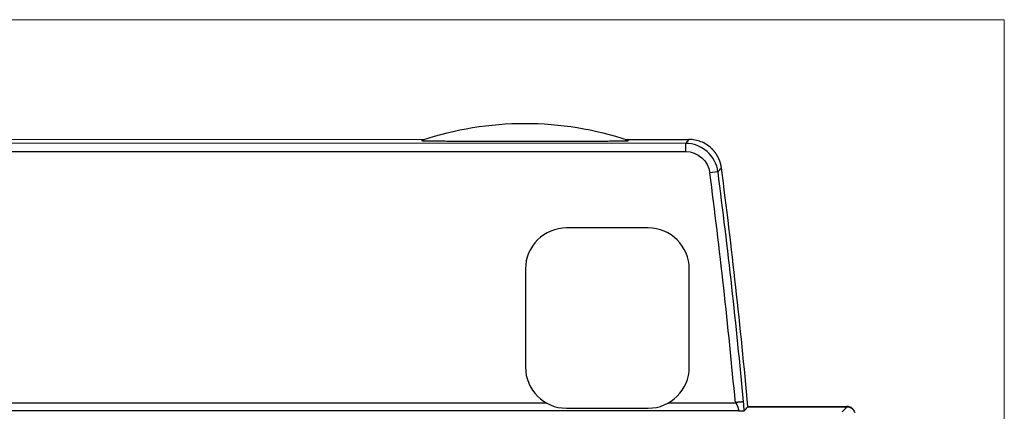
# Model space of a CAD drawing. Header units: millimetres. Extents: x 52 to 568, y 47 to 373.
# Tile 12 of 18: x 228 to 288, y 256 to 280. Entities that reach past the tile are written whole.
import ezdxf

# ---------------------------------------------------------------- set-up
doc = ezdxf.new("R2010")
doc.units = ezdxf.units.MM
doc.layers.add('1', color=7, linetype='Continuous', true_color=0xffffff)

msp = doc.modelspace()

# ---------------------------------------------------------------- linework, layer by layer
at = {"layer": '1', "color": 8, "linetype": 'Continuous', "lineweight": 18}
for q in [(165.761, 280.267), (288.489, 139.733)]:
    msp.add_line((288.489, 280.267), q, dxfattribs=at)
at = {"layer": '1', "color": 18, "linetype": 'Continuous', "lineweight": 25}
for p, q in [((227.125, 272.965), (253.098, 272.96)), ((269.02, 272.717), (227.125, 272.725)), ((265.326, 272.958), (269.23, 272.957)), ((269.02, 272.717), (269.019, 272.217)), ((269.23, 272.957), (269.02, 272.717)), ((227.125, 272.225), (269.019, 272.217)), ((271.002, 270.975), (270.506, 270.911)), ((266.746, 267.553), (261.746, 267.554)), ((259.246, 265.055), (259.245, 259.055)), ((269.245, 259.053), (269.246, 265.053)), ((193.766, 256.896), (260.504, 256.884)), ((267.985, 256.883), (272.055, 256.882)), ((272.26, 256.385), (182.115, 256.401)), ((261.745, 256.554), (266.745, 256.553)), ((272.826, 256.656), (278.877, 256.657)), ((272.827, 256.641), (278.879, 256.64))]:
    msp.add_line(p, q, dxfattribs=at)
for centre, radius, start, end in [((259.208, 253.917), 20, 71.54639, 108.4335), ((-101.452, 222.559), 375.828, 5.20535, 7.43882), ((-101.452, 222.559), 375.088, 5.25125, 7.40651), ((-101.452, 222.559), 375.588, 5.25271, 7.40651), ((261.746, 265.054), 2.5, 89.98995, 179.98995), ((266.746, 265.053), 2.5, 359.98995, 89.98995), ((261.745, 259.054), 2.5, 179.98995, 269.98995), ((266.745, 259.053), 2.5, 269.98995, 359.98995), ((-101.452, 222.559), 375.828, 5.20304, 5.20535)]:
    msp.add_arc(centre, radius, start, end, dxfattribs=at)
for points, knots in [([(252.884, 272.89), (252.88, 272.889), (252.886, 272.888), (252.903, 272.886), (252.907, 272.886), (252.916, 272.885), (252.932, 272.884), (252.951, 272.883), (252.981, 272.882), (252.998, 272.881), (253.034, 272.88), (253.054, 272.88), (253.117, 272.878), (253.164, 272.877), (253.239, 272.875), (253.265, 272.875), (253.319, 272.874), (253.347, 272.873), (253.432, 272.872), (253.491, 272.871), (253.613, 272.87), (253.675, 272.869), (253.803, 272.868), (253.868, 272.867), (254.001, 272.866), (254.069, 272.865), (254.206, 272.864), (254.275, 272.863), (254.485, 272.862), (254.626, 272.861), (254.842, 272.86), (254.914, 272.859), (255.059, 272.858), (255.132, 272.858), (255.351, 272.857), (255.497, 272.856), (255.79, 272.855), (255.937, 272.855), (256.231, 272.854), (256.379, 272.853), (256.822, 272.852), (257.119, 272.851), (257.714, 272.85), (258.012, 272.85), (258.61, 272.849), (258.909, 272.849), (259.36, 272.849), (259.51, 272.849), (259.811, 272.849), (259.961, 272.849), (260.41, 272.85), (260.709, 272.85), (261.305, 272.851), (261.603, 272.851), (262.047, 272.852), (262.195, 272.853), (262.49, 272.853), (262.637, 272.854), (262.857, 272.855), (262.931, 272.855), (263.041, 272.855), (263.077, 272.856), (263.15, 272.856), (263.187, 272.856), (263.369, 272.857), (263.513, 272.858), (263.797, 272.859), (263.938, 272.86), (264.213, 272.862), (264.348, 272.863), (264.546, 272.865), (264.612, 272.866), (264.74, 272.867), (264.803, 272.868), (264.896, 272.869), (264.926, 272.869), (264.986, 272.87), (265.015, 272.87), (265.1, 272.872), (265.155, 272.873), (265.231, 272.874), (265.256, 272.875), (265.303, 272.876), (265.326, 272.876), (265.389, 272.878), (265.426, 272.879), (265.463, 272.881), (265.471, 272.881), (265.484, 272.882), (265.49, 272.882), (265.507, 272.883), (265.526, 272.884), (265.536, 272.885), (265.541, 272.887), (265.541, 272.887), (265.539, 272.888)], [0, 0, 0, 0, 0.015625, 0.015625, 0.019531, 0.019531, 0.023438, 0.03125, 0.03125, 0.039063, 0.039063, 0.046875, 0.046875, 0.0625, 0.0625, 0.070313, 0.070313, 0.078125, 0.078125, 0.09375, 0.09375, 0.109375, 0.109375, 0.125, 0.125, 0.140625, 0.140625, 0.15625, 0.15625, 0.1875, 0.1875, 0.203125, 0.203125, 0.21875, 0.21875, 0.25, 0.25, 0.28125, 0.28125, 0.3125, 0.3125, 0.375, 0.375, 0.4375, 0.4375, 0.5, 0.5, 0.53125, 0.53125, 0.5625, 0.5625, 0.625, 0.625, 0.6875, 0.6875, 0.71875, 0.71875, 0.75, 0.75, 0.765625, 0.765625, 0.773438, 0.773438, 0.78125, 0.78125, 0.8125, 0.8125, 0.84375, 0.84375, 0.875, 0.875, 0.890625, 0.890625, 0.90625, 0.90625, 0.914063, 0.914063, 0.921875, 0.921875, 0.9375, 0.9375, 0.945313, 0.945313, 0.953125, 0.953125, 0.96875, 0.96875, 0.972656, 0.972656, 0.976563, 0.976563, 0.984375, 0.992188, 0.992188, 1, 1, 1, 1]), ([(270.593, 272.421), (270.501, 272.506), (270.402, 272.583), (270.191, 272.716), (270.079, 272.773), (269.846, 272.864), (269.726, 272.899), (269.48, 272.945), (269.355, 272.957), (269.23, 272.957)], [0, 0, 0, 0, 0.25, 0.25, 0.5, 0.5, 0.75, 0.75, 1, 1, 1, 1]), ([(271.213, 271.217), (271.212, 271.224), (271.21, 271.238), (271.207, 271.26), (271.203, 271.281), (271.2, 271.303), (271.196, 271.324), (271.192, 271.345), (271.188, 271.367), (271.183, 271.388), (271.178, 271.409), (271.173, 271.43), (271.168, 271.451), (271.163, 271.472), (271.157, 271.492), (271.151, 271.513), (271.145, 271.534), (271.139, 271.554), (271.132, 271.574), (271.126, 271.595), (271.119, 271.615), (271.112, 271.635), (271.104, 271.655), (271.097, 271.675), (271.089, 271.695), (271.081, 271.714), (271.073, 271.734), (271.065, 271.753), (271.056, 271.773), (271.047, 271.792), (271.039, 271.811), (271.03, 271.83), (271.02, 271.849), (271.011, 271.867), (271.001, 271.886), (270.991, 271.905), (270.981, 271.923), (270.971, 271.941), (270.961, 271.959), (270.95, 271.977), (270.94, 271.995), (270.929, 272.013), (270.918, 272.03), (270.907, 272.048), (270.895, 272.065), (270.884, 272.082), (270.872, 272.099), (270.86, 272.116), (270.848, 272.133), (270.836, 272.149), (270.824, 272.166), (270.811, 272.182), (270.799, 272.198), (270.786, 272.214), (270.773, 272.23), (270.76, 272.246), (270.747, 272.261), (270.733, 272.276), (270.72, 272.292), (270.706, 272.307), (270.692, 272.322), (270.679, 272.336), (270.665, 272.351), (270.65, 272.365), (270.636, 272.379), (270.622, 272.394), (270.607, 272.407), (270.598, 272.417), (270.593, 272.421)], [0, 0, 0, 0, 0.01579, 0.031561, 0.047312, 0.063043, 0.078755, 0.094447, 0.110119, 0.125771, 0.141404, 0.157018, 0.172611, 0.188185, 0.203739, 0.219274, 0.234789, 0.250284, 0.26576, 0.281216, 0.296652, 0.312069, 0.327466, 0.342843, 0.358201, 0.373539, 0.388857, 0.404156, 0.419435, 0.434695, 0.449934, 0.465155, 0.480355, 0.495536, 0.510697, 0.525839, 0.540961, 0.556063, 0.571145, 0.586208, 0.601252, 0.616275, 0.631279, 0.646264, 0.661229, 0.676174, 0.691099, 0.706005, 0.720891, 0.735758, 0.750605, 0.765432, 0.78024, 0.795028, 0.809796, 0.824545, 0.839274, 0.853984, 0.868674, 0.883344, 0.897995, 0.912626, 0.927237, 0.941829, 0.956401, 0.970954, 0.985487, 1, 1, 1, 1]), ([(272.063, 256.893), (272.063, 256.893), (272.065, 256.894), (272.067, 256.894), (272.069, 256.894), (272.071, 256.894), (272.073, 256.894), (272.075, 256.893), (272.078, 256.892), (272.08, 256.89), (272.082, 256.889), (272.085, 256.887), (272.087, 256.885), (272.09, 256.882), (272.092, 256.88), (272.095, 256.877), (272.097, 256.873), (272.1, 256.87), (272.103, 256.866), (272.106, 256.862), (272.108, 256.857), (272.111, 256.853), (272.114, 256.848), (272.12, 256.837), (272.13, 256.819), (272.141, 256.794), (272.153, 256.767), (272.162, 256.742), (272.17, 256.721), (272.176, 256.703), (272.182, 256.686), (272.188, 256.671), (272.193, 256.656), (272.199, 256.642), (272.203, 256.629), (272.208, 256.618), (272.212, 256.607), (272.216, 256.597), (272.22, 256.587), (272.223, 256.579), (272.226, 256.572), (272.228, 256.567), (272.229, 256.563), (272.231, 256.558), (272.232, 256.553), (272.234, 256.548), (272.235, 256.542), (272.237, 256.536), (272.238, 256.529), (272.24, 256.523), (272.241, 256.515), (272.243, 256.508), (272.244, 256.501), (272.246, 256.493), (272.247, 256.485), (272.249, 256.477), (272.25, 256.469), (272.252, 256.461), (272.253, 256.452), (272.254, 256.444), (272.255, 256.437), (272.256, 256.429), (272.257, 256.422), (272.258, 256.415), (272.259, 256.408), (272.259, 256.402), (272.26, 256.396), (272.26, 256.392), (272.26, 256.388), (272.26, 256.386), (272.26, 256.385)], [0, 0, 0, 0, 0.002625, 0.005229, 0.007859, 0.010563, 0.013383, 0.016357, 0.019518, 0.022892, 0.026501, 0.030363, 0.034492, 0.0389, 0.043596, 0.048587, 0.05388, 0.059478, 0.065387, 0.071609, 0.078146, 0.085002, 0.092177, 0.099672, 0.132968, 0.168263, 0.20561, 0.245062, 0.271409, 0.29658, 0.320587, 0.343439, 0.365144, 0.385706, 0.405128, 0.423414, 0.440562, 0.456576, 0.471453, 0.485193, 0.497796, 0.504041, 0.511045, 0.518814, 0.52735, 0.536658, 0.546738, 0.557594, 0.569226, 0.581636, 0.594827, 0.608799, 0.623555, 0.639096, 0.655426, 0.672547, 0.690462, 0.709176, 0.728695, 0.749024, 0.770173, 0.79215, 0.814968, 0.838642, 0.863191, 0.888636, 0.915004, 0.942327, 0.970644, 1, 1, 1, 1]), ([(272.26, 256.385), (272.263, 256.385), (272.267, 256.385), (272.275, 256.385), (272.279, 256.386), (272.293, 256.386), (272.303, 256.386), (272.323, 256.387), (272.334, 256.387), (272.354, 256.388), (272.365, 256.388), (272.396, 256.389), (272.417, 256.389), (272.455, 256.39), (272.473, 256.391), (272.524, 256.392), (272.552, 256.393), (272.577, 256.395), (272.582, 256.395), (272.59, 256.396), (272.593, 256.396), (272.602, 256.397), (272.605, 256.398), (272.606, 256.398)], [0, 0, 0, 0, 0.03125, 0.03125, 0.0625, 0.0625, 0.125, 0.125, 0.1875, 0.1875, 0.25, 0.25, 0.375, 0.375, 0.5, 0.5, 0.75, 0.75, 0.8125, 0.8125, 0.875, 0.875, 1, 1, 1, 1]), ([(279.359, 256.292), (279.352, 256.318), (279.333, 256.369), (279.306, 256.416), (279.283, 256.449), (279.275, 256.46), (279.258, 256.481), (279.249, 256.492), (279.222, 256.521), (279.202, 256.539), (279.169, 256.564), (279.158, 256.571), (279.135, 256.586), (279.123, 256.593), (279.088, 256.612), (279.063, 256.622), (279.024, 256.635), (279.011, 256.639), (278.985, 256.646), (278.972, 256.648), (278.932, 256.655), (278.905, 256.657), (278.877, 256.657)], [0, 0, 0, 0, 0.125, 0.25, 0.25, 0.3125, 0.3125, 0.375, 0.375, 0.5, 0.5, 0.5625, 0.5625, 0.625, 0.625, 0.75, 0.75, 0.8125, 0.8125, 0.875, 0.875, 1, 1, 1, 1]), ([(278.879, 256.64), (278.906, 256.64), (278.958, 256.636), (279.009, 256.624), (279.047, 256.611), (279.06, 256.607), (279.084, 256.596), (279.096, 256.591), (279.131, 256.573), (279.153, 256.559), (279.185, 256.536), (279.196, 256.527), (279.216, 256.51), (279.225, 256.501), (279.253, 256.473), (279.27, 256.453), (279.293, 256.421), (279.3, 256.41), (279.314, 256.387), (279.32, 256.376), (279.338, 256.34), (279.348, 256.316), (279.356, 256.291)], [0, 0, 0, 0, 0.125, 0.25, 0.25, 0.3125, 0.3125, 0.375, 0.375, 0.5, 0.5, 0.5625, 0.5625, 0.625, 0.625, 0.75, 0.75, 0.8125, 0.8125, 0.875, 0.875, 1, 1, 1, 1])]:
    msp.add_open_spline(points, degree=3, knots=knots, dxfattribs=at)
for points in [[(271.002, 270.975), (270.874, 271.961), (270.01, 272.717), (269.02, 272.717)], [(269.019, 272.217), (269.763, 272.217), (270.41, 271.65), (270.506, 270.911)], [(271.002, 270.975), (271.072, 271.056), (271.143, 271.136), (271.213, 271.216)], [(272.606, 256.398), (272.593, 256.556), (272.577, 256.744), (272.559, 256.944)], [(272.606, 256.398), (272.68, 256.479), (272.753, 256.56), (272.827, 256.641)], [(278.591, 256.326), (278.687, 256.431), (278.783, 256.535), (278.879, 256.64)]]:
    msp.add_open_spline(points, degree=3, dxfattribs=at)
msp.add_rational_spline([(272.559, 256.944), (272.554, 256.943), (272.349, 256.924), (272.061, 256.898)], [1, 0.808833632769, 0.808833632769, 1], degree=3, dxfattribs=at)

doc.saveas('drawing.dxf')
